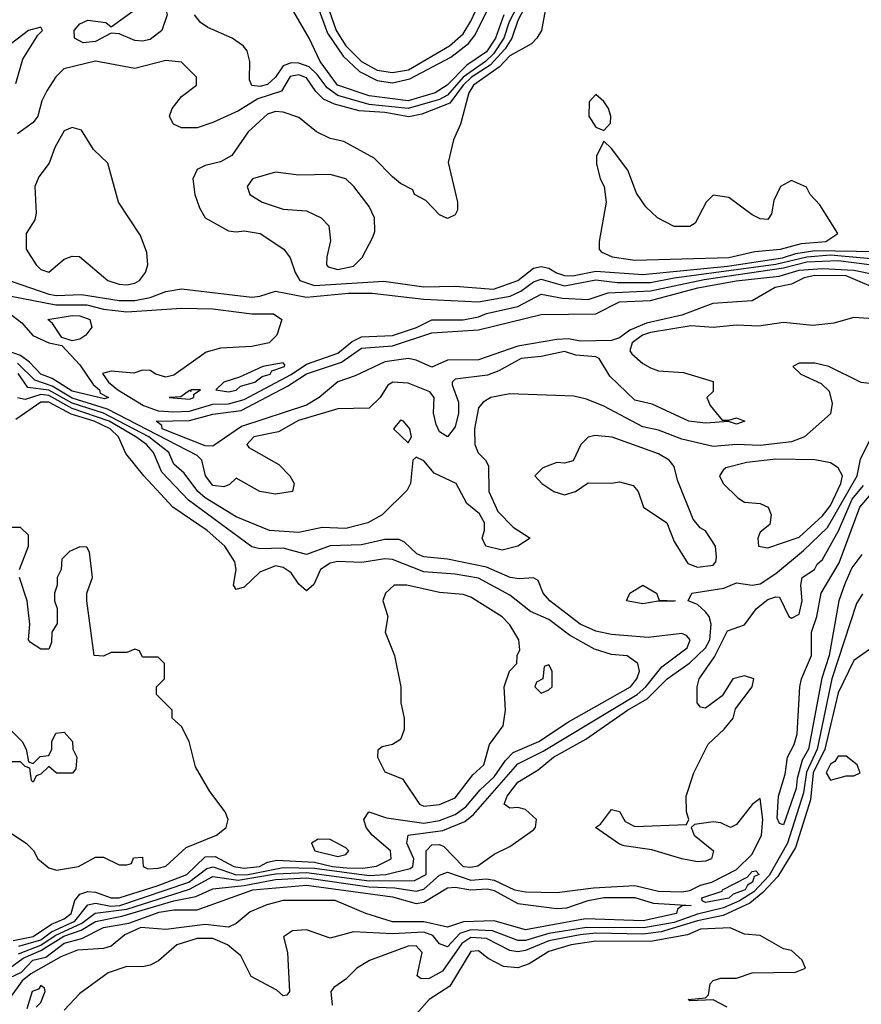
# Model space of a CAD drawing. Header units: inches. Extents: x 2380053 to 2584298, y 380219 to 546618.
# Tile 232 of 256: x 2470596 to 2472749, y 493217 to 495737. Entities that reach past the tile are written whole.
import ezdxf

# ---------------------------------------------------------------- set-up
doc = ezdxf.new("R2010")
doc.units = ezdxf.units.IN
doc.header["$MEASUREMENT"] = 0
doc.layers.add('C4479', color=7, linetype='Continuous')

msp = doc.modelspace()

# ---------------------------------------------------------------- linework, layer by layer
at = {"layer": 'C4479', "color": 2}
for points, elevation in [([(2471380.5, 495780.5), (2471405.4, 495710), (2471430, 495670.2), (2471470.2, 495630), (2471510, 495607.7), (2471550, 495601.9), (2471590.7, 495609.3), (2471695.3, 495670), (2471730, 495700.7), (2471750, 495733.7), (2471794, 495830)], 18), ([(2471896.2, 495783.8), (2471870, 495735.6), (2471854.6, 495690), (2471837.6, 495662.4), (2471799.2, 495620.8), (2471752.1, 495590), (2471730.7, 495570), (2471696, 495524), (2471624.8, 495495.2), (2471591.1, 495488.9), (2471530, 495499.7), (2471464.3, 495504.3), (2471400.9, 495520.9), (2471373.5, 495533.5), (2471353.1, 495553.1), (2471330, 495588.4), (2471310, 495596.5), (2471288, 495592), (2471265.3, 495554.7), (2471205.2, 495534.8), (2471155.9, 495504.1), (2471090, 495474), (2471050, 495460.5), (2471010, 495460.7), (2470989.6, 495469.6), (2470982.5, 495482.5), (2470979.3, 495490), (2470986, 495510), (2471010, 495540.7), (2471048, 495570), (2471048, 495590), (2471010, 495628.7), (2470970, 495632.7), (2470890, 495612), (2470790, 495631.2), (2470708.8, 495611.2), (2470688.7, 495591.3), (2470664.9, 495555.1), (2470652.7, 495530), (2470642.4, 495490), (2470630, 495474.5), (2470590, 495445.1)], 22), ([(2471878.3, 495790), (2471848.3, 495731.7), (2471834.4, 495690), (2471807.6, 495650), (2471787.5, 495630), (2471730.6, 495590), (2471690, 495544.5), (2471670, 495533), (2471590.1, 495509.9), (2471490, 495520.6), (2471410, 495543.4), (2471382.7, 495562.7), (2471357.3, 495597.3), (2471336.7, 495616.7), (2471310, 495626.4), (2471290, 495626.9), (2471270, 495618.8), (2471250, 495589.8), (2471230, 495571.7), (2471210, 495566.1), (2471190, 495568.5), (2471183.5, 495583.5), (2471184.8, 495630), (2471177.4, 495657.4), (2471167.6, 495670), (2471139.5, 495690), (2471076.9, 495716.9), (2471058, 495730), (2471042.7, 495750)], 18), ([(2471358.7, 495770), (2471383, 495703), (2471423.8, 495643.8), (2471464.8, 495604.8), (2471510, 495581.7), (2471550, 495575.9), (2471593.7, 495586.3), (2471698.5, 495641.5), (2471743.7, 495676.3), (2471761.4, 495698.6), (2471814.1, 495805.9)], 14), ([(2471942, 495770), (2471930.4, 495709.6), (2471918.8, 495690), (2471904.9, 495675.1), (2471850, 495644.8), (2471823.4, 495616.6), (2471757.2, 495570), (2471744.7, 495550), (2471724, 495470), (2471706, 495430), (2471692, 495372), (2471716, 495270), (2471716, 495250), (2471710, 495238), (2471690, 495228.7), (2471670, 495238), (2471634.6, 495274.6), (2471606, 495290), (2471602, 495302), (2471570, 495318), (2471550, 495335.3), (2471503.1, 495383.1), (2471425.2, 495425.2), (2471390, 495433.2), (2471355.3, 495450), (2471310, 495486.6), (2471270, 495500.7), (2471250, 495502), (2471230, 495495.1), (2471180.7, 495450), (2471138.8, 495390), (2471110, 495373.2), (2471070, 495364), (2471050, 495354), (2471038.8, 495330), (2471044, 495290), (2471055.9, 495255.9), (2471070.6, 495230.6), (2471130, 495197.3), (2471150, 495194), (2471170, 495197.3), (2471211, 495190), (2471271.3, 495150), (2471287.5, 495127.5), (2471300.4, 495090), (2471312.4, 495070), (2471350, 495057.1), (2471527.8, 495067.8), (2471630, 495053.4), (2471710, 495055.2), (2471807.9, 495047.9), (2471870, 495069.4), (2471910, 495101.3), (2471930, 495105.6), (2471950, 495101.6), (2471969.2, 495089.2), (2471990, 495082.6), (2472010, 495081.4), (2472070, 495093.4), (2472190, 495085.5), (2472406.9, 495106.9), (2472547.8, 495127.8), (2472581.5, 495138.5), (2472630, 495146.3), (2472790, 495143.9)], 26), ([(2471834.2, 495750), (2471813.3, 495690), (2471790, 495654.8), (2471739.5, 495620.5), (2471689.1, 495570), (2471658.7, 495550), (2471590, 495529.9), (2471490, 495542.4), (2471409, 495570), (2471364.2, 495630), (2471336.8, 495690), (2471297.5, 495757.5)], 14), ([(2470586, 495574), (2470604.1, 495635.9), (2470642, 495698), (2470654, 495710), (2470650, 495718), (2470618, 495710), (2470557.3, 495662.7)], 22), ([(2470410, 495124.2), (2470670, 495034.8), (2470690, 495031), (2470754, 495034), (2470850, 495018.3), (2470890, 495018.6), (2470930, 495026), (2470970, 495041.5), (2471010, 495048.9), (2471190, 495027.5), (2471210.6, 495029.4), (2471250, 495042.3), (2471330, 495027.3), (2471437, 495037), (2471497.7, 495037.7), (2471630, 495022.3), (2471770, 495015.2), (2471850.4, 495029.6), (2471877.6, 495042.4), (2471910, 495066), (2471930, 495073.1), (2471990, 495056.4), (2472070, 495071.2), (2472124.5, 495064.5), (2472210, 495064.5), (2472270, 495076.9), (2472530, 495112), (2472610, 495130.7), (2472670, 495135.5), (2472850, 495118.9)], 22), ([(2470570, 495030.2), (2470687.9, 495007.9), (2470767.2, 495007.2), (2470810, 494996.3), (2470870, 494989.3), (2471010, 494998.9), (2471090, 494997.7), (2471190, 494984.4), (2471244.9, 494984.9), (2471266.8, 494970), (2471254, 494930), (2471234, 494910), (2471190, 494900.5), (2471110, 494896.3), (2471073.3, 494886.7), (2470990, 494827.3), (2470970, 494822.6), (2470944, 494830), (2470930, 494839.3), (2470910, 494840.7), (2470887.6, 494832.4), (2470830, 494838), (2470808.1, 494831.9), (2470822.8, 494810), (2470846.9, 494790), (2470912.9, 494750), (2470950, 494736.6), (2470990, 494733.9), (2471030, 494735.4), (2471090, 494753.3), (2471130, 494754), (2471170, 494765.5), (2471290.6, 494829.4), (2471330, 494855.5), (2471410, 494883.9), (2471446.1, 494913.9), (2471470, 494925.9), (2471550, 494928.9), (2471610.9, 494949.1), (2471650, 494969.3), (2471730, 494969.4), (2471770, 494976.5), (2471790, 494985.6), (2471870, 495003.5), (2471930, 495035.2), (2471984.5, 495024.5), (2472050, 495021.1), (2472101.6, 495038.4), (2472210, 495043.6), (2472347.4, 495072.6), (2472550, 495102.1), (2472610, 495117.4), (2472690, 495120.6), (2472850, 495100.5)], 18), ([(2472810, 495039.2), (2472710, 495081.5), (2472630, 495082.3), (2472603.2, 495076.8), (2472570, 495060.7), (2472528.3, 495051.7), (2472470, 495017.4), (2472369.2, 495010.8), (2472290, 494981.5), (2472199.7, 494960.3), (2472157.2, 494942.8), (2472130, 494923.5), (2472110, 494916), (2472030, 494914.2), (2472000.3, 494920.3), (2471970, 494919), (2471870, 494901.5), (2471770, 494866.8), (2471690, 494866.2), (2471650, 494848.2), (2471610, 494866.2), (2471590, 494869.8), (2471530, 494861.6), (2471453.8, 494826.1), (2471409.4, 494810.6), (2471362, 494770), (2471330, 494751), (2471163.5, 494696.5), (2471090, 494645.7), (2471070, 494647), (2470960.5, 494690), (2470959.1, 494699.1), (2470945.2, 494710), (2471030, 494711.9), (2471090, 494727.3), (2471162.7, 494737.3), (2471280.6, 494799.4), (2471330, 494831.3), (2471419, 494861), (2471470, 494896.3), (2471550, 494902.3), (2471650, 494935.8), (2471770, 494943.5), (2471930, 494982.7), (2472070, 494984.5), (2472130, 495015.5), (2472210, 495018.2), (2472330.7, 495050.7), (2472429.2, 495069.2), (2472538.8, 495081.2), (2472590, 495096.1), (2472650, 495100.2), (2472730, 495096.1), (2472784.8, 495084.8)], 14), ([(2470511.4, 495030), (2470601.1, 494961.1), (2470629.3, 494929.3), (2470670, 494910.4), (2470703.8, 494903.8), (2470750, 494854.4), (2470783.8, 494803.8), (2470800.3, 494790), (2470801.5, 494781.5), (2470822.8, 494770), (2470813, 494767), (2470730, 494786.6), (2470678.8, 494818.8), (2470649.9, 494829.9), (2470621.2, 494861.2), (2470598.1, 494878.1), (2470564, 494890)], 14), ([(2472830, 494968.7), (2472730, 494975.3), (2472679.1, 494960.9), (2472625.2, 494954.8), (2472550, 494962), (2472487.1, 494952.9), (2472430, 494955.8), (2472370, 494949.6), (2472313.8, 494953.8), (2472210, 494937), (2472188.9, 494930), (2472162.6, 494910), (2472156.5, 494890), (2472162.1, 494882.1), (2472190, 494857.4), (2472210, 494846.7), (2472230, 494838.4), (2472294.2, 494834.2), (2472370, 494811), (2472370, 494786), (2472354, 494770), (2472362, 494750), (2472392.7, 494712.7), (2472410, 494712), (2472430, 494718), (2472451.3, 494710), (2472430, 494702), (2472408.9, 494708.9), (2472350, 494704.5), (2472308, 494710), (2472213.6, 494753.6), (2472170, 494763.6), (2472105.3, 494825.3), (2472078.4, 494870), (2472070, 494874.8), (2472018.7, 494878.7), (2471990, 494888.2), (2471930, 494875.3), (2471878.8, 494870), (2471821.8, 494838.2), (2471792.8, 494827.3), (2471710, 494817), (2471702, 494810), (2471702.5, 494802.5), (2471718.2, 494758.2), (2471718.8, 494730), (2471710, 494695.1), (2471690, 494669.4), (2471670, 494682.9), (2471661.7, 494701.7), (2471654.5, 494730), (2471656.2, 494770), (2471645.3, 494785.3), (2471590, 494807.3), (2471550.8, 494809.2), (2471538, 494802), (2471518, 494770), (2471490, 494743), (2471410, 494741.1), (2471308.9, 494711.1), (2471257.6, 494682.4), (2471194.8, 494670), (2471177.3, 494650), (2471182.4, 494642.4), (2471259, 494599), (2471286.8, 494570), (2471298, 494550), (2471294, 494530), (2471250, 494522.7), (2471210, 494529.5), (2471150, 494564), (2471132.5, 494547.5), (2471118, 494542), (2471090, 494545.4), (2471071.3, 494570), (2471062, 494610), (2471050, 494622), (2470820.3, 494740.3), (2470730, 494768.3), (2470679, 494799), (2470634.9, 494814.9), (2470590, 494858.1)], 18), ([(2472770, 494806), (2472748.4, 494808.4), (2472666, 494850), (2472630, 494858), (2472590, 494858), (2472574, 494850), (2472594, 494830), (2472646.4, 494806.4), (2472666.4, 494786.4), (2472674.8, 494754.8), (2472670, 494729), (2472604, 494670), (2472570, 494656.8), (2472490, 494647.3), (2472430, 494649.8), (2472370, 494645.3), (2472290, 494663.9), (2472230, 494686.4), (2472190, 494695.6), (2472090, 494748.3), (2472046, 494766), (2472013.4, 494773.4), (2471850, 494779.7), (2471801, 494770), (2471781.7, 494758.3), (2471770, 494744), (2471759.5, 494690), (2471760.4, 494650), (2471769.1, 494629.1), (2471787.7, 494610), (2471795.1, 494595.1), (2471796.4, 494530), (2471818.8, 494478.8), (2471858.7, 494438.7), (2471902, 494410), (2471870, 494389.5), (2471830, 494379.5), (2471788, 494390), (2471779, 494410), (2471785.2, 494430), (2471785.2, 494450), (2471772.3, 494472.3), (2471739.5, 494499.5), (2471712.7, 494550), (2471656.5, 494576.5), (2471630, 494608), (2471610, 494618), (2471602, 494610), (2471596, 494550), (2471587.1, 494532.9), (2471522.8, 494470), (2471486.8, 494450), (2471430, 494435.4), (2471370, 494438), (2471310, 494425.1), (2471235.3, 494430), (2471150, 494465.1), (2471070, 494513.8), (2471052, 494530), (2471016.4, 494576.4), (2470990, 494599.5), (2470977.4, 494630), (2470926, 494670), (2470810.2, 494730.2), (2470730, 494755.6), (2470670, 494788.9), (2470616.3, 494796.3), (2470592.2, 494832.2)], 22), ([(2470593.9, 493366.1), (2470650, 493382.7), (2470677.1, 493402.9), (2470736.5, 493430), (2470770, 493471.9), (2470790, 493475.9), (2470829, 493469), (2470852.4, 493470), (2471028.5, 493530), (2471074.7, 493565.3), (2471090.6, 493569.4), (2471150, 493548.7), (2471180.7, 493550), (2471270, 493567.3), (2471350, 493565.8), (2471490, 493547), (2471532.3, 493550), (2471595, 493565), (2471602, 493570), (2471604.5, 493590), (2471586, 493630), (2471589.6, 493650), (2471678.1, 493661.9), (2471735.1, 493684.9), (2471756.9, 493703.1), (2471870, 493832.8), (2471934.9, 493865.1), (2472175.3, 494010), (2472197.8, 494030), (2472238.8, 494081.2), (2472303.6, 494130), (2472311.5, 494150), (2472301.5, 494161.5), (2472290, 494166.6), (2472203.8, 494156.2), (2472110, 494163.5), (2472070, 494172.4), (2472029.6, 494190), (2471952, 494250), (2471935.1, 494270), (2471922, 494302), (2471910, 494308.7), (2471874, 494306), (2471850.3, 494309.7), (2471790, 494336.2), (2471690, 494356.4), (2471630, 494362.3), (2471612.3, 494370), (2471580.5, 494400.5), (2471567, 494407), (2471530, 494407.3), (2471470, 494393.1), (2471390, 494390.8), (2471330, 494368.4), (2471270, 494384.6), (2471210, 494382.7), (2471190, 494388.2), (2471028, 494508), (2470959.2, 494579.2), (2470937.8, 494630), (2470920.3, 494650), (2470893.3, 494670), (2470825, 494710), (2470730, 494742.2), (2470670, 494775.4), (2470650, 494777.8), (2470610, 494765.2), (2470590, 494769.7)], 26), ([(2470579.5, 493380.5), (2470630, 493390.8), (2470677.5, 493422.5), (2470710, 493435.8), (2470727.8, 493450), (2470737, 493483), (2470750, 493499.6), (2470770, 493506), (2470790, 493504.6), (2470830, 493490.2), (2470850.3, 493490.3), (2470950, 493521.5), (2471023.1, 493550), (2471070, 493594.5), (2471095.6, 493595.6), (2471143.7, 493570), (2471170, 493566), (2471209.4, 493570), (2471230, 493581.6), (2471253.3, 493586.7), (2471350, 493581.1), (2471396.3, 493570), (2471433.1, 493566.9), (2471474, 493566), (2471508.7, 493571.3), (2471546.6, 493590), (2471544.5, 493610), (2471498, 493650), (2471482, 493670), (2471476, 493690), (2471488.7, 493710), (2471534.7, 493694.7), (2471630, 493681.2), (2471670, 493687.5), (2471710, 493703.2), (2471737, 493723), (2471773.8, 493766.2), (2471810, 493799.3), (2471838.5, 493841.5), (2471858.4, 493861.6), (2471924.2, 493890), (2472000, 493940), (2472158.3, 494030), (2472174.7, 494050), (2472181.6, 494070), (2472177, 494090), (2472150, 494109.4), (2472110, 494112.6), (2472066, 494126), (2472002.3, 494162.3), (2471950, 494202.3), (2471902.3, 494222.3), (2471850, 494264.8), (2471770, 494307.7), (2471710, 494318.3), (2471630, 494324.6), (2471550, 494356), (2471530, 494357.3), (2471471.5, 494348.5), (2471410, 494350.9), (2471390, 494346.6), (2471365.3, 494330), (2471348.1, 494291.9), (2471330, 494276), (2471310, 494292.7), (2471290, 494322), (2471270, 494335.6), (2471250, 494339.7), (2471210, 494323.6), (2471170, 494285.2), (2471150, 494279), (2471142.7, 494290), (2471149.6, 494330), (2471146, 494350), (2471120.5, 494390), (2471075.1, 494430), (2470988, 494490), (2470913.3, 494570), (2470867.2, 494627.3), (2470848.5, 494670), (2470826.9, 494690), (2470786.3, 494710), (2470727.6, 494727.6), (2470670, 494758.2), (2470650, 494758.7), (2470585.9, 494714.1)], 30), ([(2470593.2, 493346.8), (2470650, 493368.7), (2470686.4, 493393.6), (2470755, 493425), (2470789, 493451), (2470870, 493460.9), (2471030, 493512), (2471090, 493544.1), (2471154.8, 493534.8), (2471250, 493551.5), (2471330, 493554.6), (2471490, 493533.2), (2471605.7, 493534.3), (2471635.4, 493550), (2471635.6, 493610), (2471650, 493625.2), (2471670, 493626), (2471681.1, 493621.1), (2471730, 493570.4), (2471750, 493568.1), (2471767.8, 493572.2), (2471810, 493602), (2471850, 493621.6), (2471910, 493664), (2471915.1, 493670), (2471918, 493690), (2471890, 493716), (2471870, 493720.9), (2471850, 493719), (2471835.3, 493730), (2471842.9, 493750), (2471870, 493785.5), (2471922.5, 493817.5), (2471961.1, 493850), (2472044.3, 493895.7), (2472151.2, 493970), (2472201.1, 493998.9), (2472252.4, 494050), (2472310, 494091.1), (2472350.7, 494130), (2472361.1, 494150), (2472365.1, 494190), (2472359.7, 494210), (2472350, 494222), (2472330, 494240.7), (2472306, 494250), (2472315.3, 494270), (2472397.5, 494282.5), (2472430, 494296.4), (2472470, 494290.5), (2472490, 494293.7), (2472530, 494319.6), (2472601.4, 494378.6), (2472662.2, 494437.8), (2472738.2, 494570), (2472747.2, 494612.7), (2472775.1, 494670)], 22), ([(2470570, 493309.6), (2470604.9, 493335.1), (2470650, 493354.9), (2470708.6, 493391.4), (2470752.9, 493407.1), (2470790, 493429.5), (2470857, 493443), (2470990, 493482.4), (2471046.8, 493493.2), (2471090, 493512.9), (2471170, 493521.1), (2471250, 493536.5), (2471330, 493541.1), (2471490, 493518.4), (2471555.4, 493515.4), (2471610, 493506.7), (2471630, 493512.3), (2471670, 493547.7), (2471690, 493556), (2471750, 493535.3), (2471790, 493538.5), (2471810, 493535.5), (2471861.6, 493510), (2471890, 493505.4), (2471970, 493503.9), (2472064.2, 493515.8), (2472170, 493521.8), (2472230, 493507), (2472290, 493505.4), (2472310, 493508.6), (2472337.5, 493522.6), (2472366.6, 493530), (2472430, 493562.7), (2472470, 493601.5), (2472493.7, 493650), (2472496.8, 493690), (2472490, 493744), (2472470, 493728.7), (2472430, 493678), (2472414, 493670), (2472390, 493682), (2472370, 493684), (2472322, 493678), (2472314, 493670), (2472321, 493650), (2472370.5, 493610.5), (2472366, 493590), (2472350, 493583.6), (2472330, 493582.4), (2472290, 493589.7), (2472213, 493613), (2472142.7, 493622.7), (2472130, 493627), (2472068.7, 493670), (2472081.5, 493678.5), (2472110, 493716), (2472130, 493711), (2472145.1, 493685.1), (2472170, 493672.2), (2472302, 493678), (2472308, 493690), (2472302, 493710), (2472301.2, 493750), (2472320.9, 493810), (2472356.9, 493883.1), (2472398.3, 493921.7), (2472420.9, 493950), (2472426.8, 493973.2), (2472469.4, 494030), (2472474, 494050), (2472450, 494058), (2472420.7, 494050), (2472393.2, 494006.8), (2472350, 493975.3), (2472338, 493978), (2472329.1, 493989.1), (2472329, 494030), (2472334, 494050), (2472373.4, 494106.6), (2472406.4, 494173.6), (2472450, 494188.5), (2472481.1, 494230), (2472510, 494253.1), (2472530, 494260.5), (2472539.3, 494259.3), (2472564, 494210), (2472570, 494205.5), (2472590, 494216), (2472598, 494250), (2472594, 494290), (2472598, 494310), (2472629.4, 494330.6), (2472636.2, 494343.8), (2472650, 494356), (2472691, 494429), (2472725.4, 494510), (2472754.9, 494545.1)], 18), ([(2472750, 494368.4), (2472725.2, 494334.8), (2472706.9, 494293.1), (2472691.9, 494250), (2472666.4, 494110), (2472647.6, 494052.4), (2472614.1, 493870), (2472597.9, 493842.1), (2472584.5, 493795.6), (2472582.7, 493770), (2472550, 493677), (2472540.1, 493680.1), (2472533.6, 493693.6), (2472537.4, 493750), (2472553.8, 493806.2), (2472560.4, 493850), (2472577.5, 493882.5), (2472585.3, 493910), (2472592.1, 494030), (2472595.6, 494050), (2472621.4, 494110), (2472622, 494170), (2472635.3, 494210), (2472646, 494270), (2472692.7, 494347.3), (2472745.3, 494490), (2472774.9, 494525.1)], 14), ([(2470595.3, 494330), (2470618, 494390), (2470618, 494418), (2470598, 494438), (2470550, 494438)], 34), ([(2470552, 493670), (2470612, 493630), (2470630.9, 493610.9), (2470642, 493590), (2470670, 493566.8), (2470690, 493561), (2470746, 493570), (2470790, 493594), (2470810, 493594), (2470850, 493574), (2470870, 493574), (2470882, 493578), (2470887.3, 493592.7), (2470910, 493594), (2470912, 493570), (2470924, 493564), (2470950, 493566), (2470970, 493571), (2471021.7, 493618.3), (2471099, 493650), (2471124, 493670), (2471129.2, 493690), (2471121.2, 493710), (2471082, 493762), (2471045.2, 493825.2), (2471029, 493890), (2471010, 493928), (2470986, 493950), (2470986, 493970), (2470946, 494010), (2470946, 494030), (2470966, 494050), (2470966, 494090), (2470950, 494106), (2470910, 494106), (2470902, 494122), (2470890, 494126), (2470870, 494118), (2470830, 494118), (2470810, 494108), (2470786, 494110), (2470768, 494250), (2470768, 494270), (2470782, 494310), (2470774.6, 494374.6), (2470767.3, 494387.3), (2470750, 494388), (2470723.6, 494376.4), (2470703.6, 494356.4), (2470702, 494330), (2470692, 494310), (2470692, 494290), (2470684.7, 494270), (2470684.7, 494250), (2470692, 494230), (2470691.6, 494191.6), (2470678, 494170), (2470676.9, 494143.1), (2470670, 494126), (2470650, 494126), (2470623.1, 494143.1), (2470618, 494150), (2470622, 494190), (2470615.3, 494250), (2470595.3, 494310)], 34), ([(2472752.4, 494267.6), (2472737, 494243), (2472673.4, 494050), (2472635.7, 493870), (2472608.6, 493811.4), (2472601.5, 493758.5), (2472560.4, 493630), (2472513, 493547), (2472474.4, 493505.6), (2472437.8, 493482.2), (2472396.1, 493463.9), (2472330, 493448.2), (2472270, 493427.2), (2472192.9, 493412.9), (2472045.7, 493414.3), (2471950, 493398.7), (2471890, 493381.1), (2471870, 493380.5), (2471805.2, 493405.2), (2471750, 493408.4), (2471721.5, 493398.5), (2471690, 493364.7), (2471670, 493372.6), (2471653.2, 493393.2), (2471630, 493402.1), (2471550, 493397.5), (2471450, 493402.7), (2471390, 493386.3), (2471330, 493408.2), (2471294.2, 493405.8), (2471270.7, 493390), (2471281.3, 493350), (2471286, 493250), (2471279.1, 493240.9), (2471270, 493239.3), (2471253.6, 493253.6), (2471188.2, 493288.2), (2471161.3, 493341.3), (2471127.3, 493370), (2471090, 493386.2), (2471050, 493385.6), (2470998, 493370), (2470951.3, 493328.7), (2470930, 493318), (2470910, 493313.3), (2470870, 493314), (2470822.4, 493297.6), (2470750, 493245.2), (2470710, 493202.7)], 18), ([(2472784.7, 494135.3), (2472730, 494097.2), (2472690, 494014.5), (2472655.8, 493870), (2472625.7, 493810), (2472619.1, 493740.9), (2472580.9, 493619.1), (2472535.2, 493544.8), (2472496.8, 493503.2), (2472464, 493476), (2472395.4, 493444.6), (2472330, 493431.2), (2472236.7, 493403.3), (2472190, 493396.6), (2472070, 493399.1), (2472030, 493395), (2471950, 493379.9), (2471890, 493354.9), (2471870, 493351.4), (2471850, 493355), (2471790, 493386.1), (2471750, 493388.5), (2471727.1, 493372.9), (2471677.8, 493302.2), (2471643.1, 493283.1), (2471622.8, 493282.8), (2471612.7, 493290), (2471625.6, 493350), (2471610, 493367.3), (2471590, 493366.6), (2471490.5, 493329.5), (2471458, 493310), (2471430, 493282), (2471399.6, 493260.4), (2471392, 493250), (2471395.3, 493215.3)], 22), ([(2470562, 493930), (2470602, 493890), (2470612, 493870), (2470618, 493838), (2470630, 493834), (2470648.4, 493851.6), (2470670, 493854), (2470678, 493870), (2470678, 493890), (2470688.4, 493911.6), (2470710, 493914), (2470731.3, 493890), (2470732, 493870), (2470742, 493850), (2470739.6, 493820.4), (2470731.3, 493808.7), (2470690, 493808.7), (2470670, 493826), (2470650, 493806), (2470638, 493802), (2470630, 493786), (2470626, 493790), (2470622, 493822), (2470610, 493826), (2470598, 493838), (2470570, 493838)], 34), ([(2470570, 493285.5), (2470600.1, 493299.9), (2470629.8, 493330), (2470662.3, 493337.7), (2470710, 493373.5), (2470754.4, 493385.6), (2470810, 493413.9), (2470874.7, 493425.3), (2470952.8, 493452.8), (2470990, 493458.9), (2471050, 493459), (2471192.7, 493510), (2471330, 493522.3), (2471550, 493492.1), (2471610, 493475), (2471630, 493478.5), (2471690, 493515.4), (2471710, 493517.1), (2471750, 493510.1), (2471792.7, 493512.7), (2471810, 493508.3), (2471870, 493475.4), (2471970, 493462.3), (2471995.3, 493464.7), (2472050, 493483.5), (2472090, 493490.8), (2472170, 493490.9), (2472216.2, 493476.2), (2472314, 493470), (2472290.3, 493469.7), (2472279.1, 493460.9), (2472275.8, 493450), (2472191, 493431), (2472043.6, 493436.4), (2471890, 493408.4), (2471810, 493430.8), (2471731.2, 493428.8), (2471690, 493414.5), (2471630, 493428.5), (2471550, 493428.3), (2471481.2, 493450), (2471402.8, 493482.8), (2471270, 493483.1), (2471227.7, 493472.3), (2471185.8, 493454.2), (2471150, 493424), (2471130, 493414.5), (2471070, 493422), (2470970, 493408.6), (2470906, 493414), (2470865.2, 493394.8), (2470830, 493366.2), (2470810, 493360.3), (2470743.8, 493356.2), (2470701.4, 493338.6), (2470624.4, 493295.6), (2470602.5, 493277.5), (2470570, 493232.4)], 14), ([(2472406, 493210), (2472370, 493228.7), (2472310, 493226), (2472306, 493230), (2472350, 493234), (2472358, 493242), (2472362, 493270), (2472370, 493278), (2472390, 493284.7), (2472430, 493284.7), (2472470, 493298), (2472580.4, 493299.6), (2472606, 493310), (2472598, 493330), (2472570, 493355.3), (2472550, 493359), (2472490, 493393.2), (2472450, 493397.2), (2472413.4, 493413.4), (2472338, 493410), (2472304.7, 493395.3), (2472210, 493377.9), (2472070, 493379.2), (2472006.8, 493370), (2471950, 493352.5), (2471899.3, 493320.7), (2471870, 493310.9), (2471834, 493314), (2471794.3, 493334.3), (2471770, 493354.3), (2471750, 493352.6), (2471695.9, 493264.1), (2471643.8, 493230), (2471590.7, 493170)], 26), ([(2470638, 493210), (2470650, 493222), (2470660.9, 493250), (2470658.9, 493258.9), (2470650, 493265.2), (2470643.7, 493256.3), (2470627.6, 493250), (2470614, 493206)], 18)]:
    msp.add_lwpolyline(points, dxfattribs=dict(at, elevation=elevation))
for points, elevation in [([(2470910, 495682.2), (2470890, 495684.2), (2470850, 495700.9), (2470830, 495702.7), (2470790, 495681.5), (2470758.3, 495678.3), (2470736.2, 495690), (2470735.1, 495710), (2470750, 495726.4), (2470770, 495735.8), (2470816, 495730), (2470830, 495718.8), (2470910, 495776.9), (2470930, 495788.5), (2470950, 495790.8), (2470967.7, 495770), (2470973.4, 495750), (2470959.5, 495710), (2470930, 495686.4)], 18), ([(2472070, 495546), (2472052.7, 495527.3), (2472052, 495490), (2472070, 495462), (2472090, 495454), (2472107.3, 495472.7), (2472108, 495490), (2472102, 495510), (2472090, 495528)], 30), ([(2470730, 495461.2), (2470710, 495453.2), (2470686, 495410), (2470671.3, 495370), (2470645.2, 495334.8), (2470634.8, 495310), (2470638, 495242), (2470634.8, 495225.2), (2470612, 495190), (2470612, 495150), (2470638, 495110), (2470650, 495098), (2470670, 495091.3), (2470710, 495124.7), (2470730, 495132), (2470748.7, 495131.3), (2470821, 495070), (2470850, 495060.3), (2470870, 495058.7), (2470890, 495063.1), (2470902.7, 495070), (2470918, 495090), (2470923.7, 495110), (2470921.5, 495141.5), (2470904.8, 495184.8), (2470849, 495270), (2470821.2, 495370), (2470784.8, 495404.8), (2470754.2, 495454.2)], 26), ([(2472090, 495426), (2472071.6, 495388.4), (2472071.6, 495368.4), (2472081, 495330), (2472091.3, 495310), (2472096, 495270), (2472078, 495170), (2472078, 495150), (2472083.5, 495143.5), (2472112, 495130), (2472170, 495122), (2472410, 495128.4), (2472476.3, 495143.7), (2472542, 495150), (2472595.7, 495164.3), (2472658, 495170), (2472688.7, 495190), (2472643.1, 495263.1), (2472618, 495290), (2472608.4, 495308.4), (2472570, 495326), (2472542, 495310), (2472525.4, 495274.6), (2472519.6, 495240.4), (2472510, 495226), (2472490, 495228), (2472470, 495238), (2472410, 495282), (2472370, 495288), (2472352, 495270), (2472323.6, 495216.4), (2472310, 495208), (2472270, 495208), (2472228, 495230), (2472198, 495258), (2472173.6, 495293.6), (2472152.1, 495352.1), (2472110, 495408)], 30), ([(2471250, 495347.3), (2471191.3, 495330), (2471178, 495310), (2471184.7, 495290), (2471216, 495270), (2471270, 495252.4), (2471330, 495248.2), (2471366.8, 495230), (2471386.8, 495210), (2471390.9, 495170.9), (2471382, 495130), (2471380.7, 495110), (2471384.9, 495104.9), (2471410, 495098), (2471450, 495106.4), (2471471.7, 495128.3), (2471499.6, 495180.4), (2471504.5, 495195.5), (2471503.6, 495230), (2471490, 495259.3), (2471450.8, 495310.8), (2471430, 495329.6), (2471390, 495340.7), (2471310, 495339.6)], 30), ([(2470730, 494915.6), (2470703.7, 494923.7), (2470680.1, 494960.1), (2470668, 494970), (2470730, 494980.2), (2470750, 494979.7), (2470774.9, 494970), (2470780.5, 494950), (2470764.9, 494930), (2470750, 494919.6)], 14), ([(2471270, 494859), (2471218, 494850), (2471158, 494822), (2471118, 494810), (2471098, 494790), (2471130, 494784.9), (2471150, 494789.2), (2471161, 494799), (2471197, 494810), (2471215.8, 494824.2), (2471237, 494830), (2471241.3, 494838.7), (2471273.3, 494850), (2471273.8, 494853.8)], 22), ([(2471058, 494790), (2471034, 494790), (2471034, 494786), (2471030, 494788.7), (2471007.7, 494772.3), (2470978, 494770), (2471030, 494766.3), (2471041.2, 494770), (2471041.2, 494778.8)], 22), ([(2471570, 494712.7), (2471552, 494690), (2471590, 494654), (2471598, 494670), (2471594, 494690), (2471578, 494710)], 22), ([(2472067.1, 494672.9), (2472050, 494668.7), (2472031.3, 494650), (2472012, 494608), (2471990, 494602), (2471970, 494604), (2471934, 494590), (2471914, 494570), (2471932, 494550), (2471962, 494530), (2471990, 494521), (2472018, 494530), (2472050, 494552), (2472110, 494551), (2472130, 494554.8), (2472165.4, 494545.4), (2472178, 494530), (2472192, 494490), (2472251.3, 494450), (2472270, 494402), (2472305.5, 494345.5), (2472330, 494336), (2472370, 494341), (2472377.2, 494350), (2472378.6, 494361.4), (2472376, 494390), (2472350, 494429), (2472336.6, 494436.6), (2472318.6, 494458.6), (2472278.9, 494558.9), (2472270, 494594), (2472257.2, 494610), (2472230, 494626.6), (2472111.3, 494668.7)], 26), ([(2472530, 494612.3), (2472455.8, 494604.2), (2472402, 494590), (2472395.3, 494584.7), (2472386, 494570), (2472396, 494550), (2472433.2, 494513.2), (2472450, 494502.8), (2472490, 494498.8), (2472510.8, 494490), (2472518.8, 494470), (2472514.8, 494445.2), (2472490, 494426), (2472484.7, 494410), (2472486, 494390), (2472510, 494386), (2472590, 494412.7), (2472650, 494467.9), (2472670, 494493.7), (2472696.5, 494550), (2472700.9, 494570), (2472689.6, 494590), (2472670, 494603.1), (2472630, 494611.1)], 26), ([(2471586, 494290), (2471554, 494290), (2471532, 494270), (2471524.7, 494250), (2471538, 494210), (2471531, 494170), (2471554.8, 494110), (2471570.8, 494030), (2471570.7, 493989.3), (2471579.1, 493950), (2471579.8, 493920.2), (2471570, 493895.3), (2471550, 493882), (2471523.6, 493876.4), (2471512, 493868), (2471511.3, 493850), (2471530, 493812), (2471574.8, 493794.8), (2471618.8, 493730), (2471630, 493724.4), (2471670, 493728.9), (2471710, 493745.7), (2471755.5, 493804.5), (2471783.7, 493830), (2471798, 493882), (2471832.7, 493930), (2471839, 493970), (2471835.3, 494030), (2471848.7, 494070), (2471868, 494090), (2471868.7, 494110), (2471875.3, 494124.7), (2471873.2, 494150), (2471850, 494189), (2471830, 494209.2), (2471750, 494259.5), (2471730, 494266.6), (2471670, 494271.5)], 34), ([(2472190, 494242), (2472148, 494250), (2472157.2, 494270), (2472190, 494290.4), (2472224.7, 494270), (2472232, 494252), (2472274, 494250), (2472270, 494249.4), (2472229.3, 494249.3)], 22), ([(2471950, 494086), (2471938, 494082), (2471934, 494050), (2471918, 494042), (2471914, 494030), (2471930, 494014), (2471950, 494022), (2471958, 494030), (2471958, 494070)], 34), ([(2472710, 493852.7), (2472690, 493852.7), (2472681.4, 493838.6), (2472670, 493832.3), (2472658.8, 493810), (2472670, 493791.3), (2472710, 493802), (2472730, 493802), (2472746, 493810), (2472738, 493830)], 26), ([(2471359.6, 493640.4), (2471342, 493630), (2471351.3, 493610), (2471410, 493595.5), (2471430, 493600.7), (2471438, 493610), (2471430, 493618), (2471390, 493639.3)], 34), ([(2472350, 493478), (2472342, 493482), (2472340.7, 493490), (2472393, 493507), (2472393.6, 493510), (2472456.8, 493543.2), (2472470, 493556.9), (2472479, 493559), (2472487.3, 493550), (2472475.2, 493544.8), (2472470.9, 493530), (2472458, 493522), (2472451.7, 493510), (2472421, 493499), (2472410, 493488.9)], 14)]:
    msp.add_lwpolyline(points, close=True, dxfattribs=dict(at, elevation=elevation))

doc.saveas('drawing.dxf')
